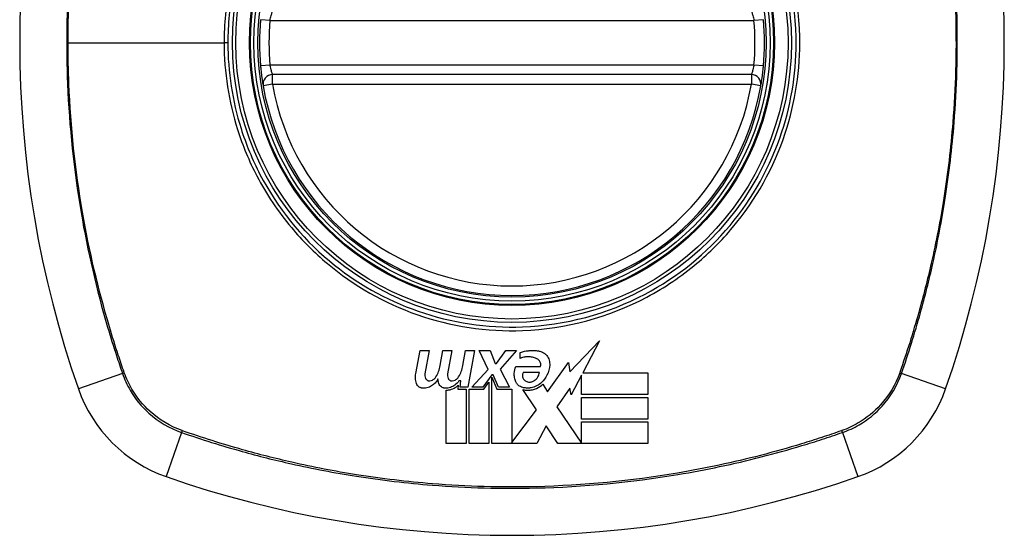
# Model space of a CAD drawing. Header units: inches. Extents: x 101 to 245, y 72 to 111.
# Tile 22 of 38: x 174.141 to 175.361, y 90.738 to 91.377. Entities that reach past the tile are written whole.
import ezdxf

# ---------------------------------------------------------------- set-up
doc = ezdxf.new("R2010")
doc.units = ezdxf.units.IN
doc.header["$MEASUREMENT"] = 0
doc.layers.add('Visible Edges(ANSI)', color=7, linetype='Continuous', lineweight=25)
doc.layers.add('Visible Tangent Edges(ANSI)', color=7, linetype='Continuous', lineweight=25)

msp = doc.modelspace()

# ---------------------------------------------------------------- linework, layer by layer
at = {"layer": 'Visible Edges(ANSI)'}
for p, q in [((175.0476, 91.309), (174.454, 91.309)), ((174.8227, 90.9406), (174.8592, 90.9791)), ((174.8592, 90.9791), (174.8385, 90.9393)), ((174.6316, 90.9385), (174.6371, 90.9671)), ((174.6371, 90.9671), (174.6481, 90.9671)), ((174.6481, 90.9671), (174.643, 90.9383)), ((174.6618, 90.9483), (174.6651, 90.9671)), ((174.6651, 90.9671), (174.6761, 90.9671)), ((174.6761, 90.9671), (174.671, 90.9383)), ((174.69, 90.9483), (174.6933, 90.9671)), ((174.6933, 90.9671), (174.7043, 90.9671)), ((174.7043, 90.9671), (174.6963, 90.9216)), ((174.7213, 90.9437), (174.7101, 90.9671)), ((174.7101, 90.9671), (174.7236, 90.9671)), ((174.7236, 90.9671), (174.7298, 90.9508)), ((174.7318, 90.9508), (174.7431, 90.9671)), ((174.7566, 90.9671), (174.7361, 90.9438)), ((174.7431, 90.9671), (174.7566, 90.9671)), ((174.7611, 90.9573), (174.7611, 90.9648)), ((174.7298, 90.9508), (174.7318, 90.9508)), ((174.7948, 90.9157), (174.821, 90.9524)), ((174.821, 90.9524), (174.8227, 90.9406)), ((174.7011, 90.9216), (174.7213, 90.9437)), ((174.7361, 90.9438), (174.7476, 90.9216)), ((174.7556, 90.9473), (174.7861, 90.9473)), ((174.7848, 90.9398), (174.7648, 90.9398)), ((174.8385, 90.9393), (174.9193, 90.9393)), ((174.9193, 90.9393), (174.9193, 90.9126)), ((174.6875, 90.9296), (174.6851, 90.9296)), ((174.6868, 90.9216), (174.6875, 90.9296)), ((174.7258, 90.9369), (174.7147, 90.9216)), ((174.7161, 90.9192), (174.7223, 90.9278)), ((174.7223, 90.9278), (174.7223, 90.8518)), ((174.7276, 90.9369), (174.7258, 90.9369)), ((174.7258, 90.8518), (174.7258, 90.9339)), ((174.7258, 90.9339), (174.7321, 90.9192)), ((174.7341, 90.9216), (174.7276, 90.9369)), ((174.7891, 90.9253), (174.7948, 90.9157)), ((174.8371, 90.9366), (174.8243, 90.9121)), ((174.8371, 90.9126), (174.8371, 90.9366)), ((174.6693, 90.8518), (174.6693, 90.9181)), ((174.6843, 90.9243), (174.6838, 90.9192)), ((174.6838, 90.9192), (174.6941, 90.9192)), ((174.6963, 90.9216), (174.6868, 90.9216)), ((174.6941, 90.9192), (174.6941, 90.8518)), ((174.6976, 90.8518), (174.6976, 90.9192)), ((174.6976, 90.9192), (174.7161, 90.9192)), ((174.7147, 90.9216), (174.7011, 90.9216)), ((174.7321, 90.9192), (174.7508, 90.9192)), ((174.7476, 90.9216), (174.7341, 90.9216)), ((174.7508, 90.9192), (174.7508, 90.8529)), ((174.7813, 90.8937), (174.7641, 90.9186)), ((174.8227, 90.9205), (174.8063, 90.8971)), ((174.8243, 90.9121), (174.8227, 90.9205)), ((174.9193, 90.9126), (174.8371, 90.9126)), ((174.8371, 90.8821), (174.8371, 90.9088)), ((174.8371, 90.9088), (174.9193, 90.9088)), ((174.9193, 90.9088), (174.9193, 90.8821)), ((174.7508, 90.8529), (174.7813, 90.8937)), ((174.8063, 90.8971), (174.8371, 90.8523)), ((174.9193, 90.8821), (174.8371, 90.8821)), ((174.8371, 90.8786), (174.9193, 90.8786)), ((174.8371, 90.8523), (174.8371, 90.8786)), ((174.9193, 90.8786), (174.9193, 90.8518)), ((174.7932, 90.8736), (174.7816, 90.8518)), ((174.8078, 90.8518), (174.7932, 90.8736)), ((174.6941, 90.8518), (174.6693, 90.8518)), ((174.7223, 90.8518), (174.6976, 90.8518)), ((174.7816, 90.8518), (174.7258, 90.8518)), ((174.9193, 90.8518), (174.8078, 90.8518))]:
    msp.add_line(p, q, dxfattribs=at)
for radius in [0.3199, 0.315]:
    msp.add_circle((174.7508, 91.3483), radius, dxfattribs=at)
for centre, radius, start, end in [((175.4398, 91.3483), 1.2992, 160.7337, 199.2663), ((174.0619, 91.3483), 1.2992, 340.7337, 19.2663), ((174.7508, 91.3483), 0.313, 174.7499, 185.2501), ((174.7508, 91.3483), 0.313, 354.7499, 5.2501), ((174.454, 91.2971), 0.0118, 90, 189.784), ((175.0476, 91.2971), 0.0118, 350.216, 90), ((174.7508, 91.3483), 0.313, 189.784, 350.216), ((174.3806, 90.9781), 0.1772, 199.2663, 250.7337), ((175.1211, 90.9781), 0.1772, 289.2663, 340.7337), ((174.7508, 92.0373), 1.2992, 250.7337, 289.2663)]:
    msp.add_arc(centre, radius, start, end, dxfattribs=at)
for points, knots in [([(174.4392, 91.3197), (174.4393, 91.3181), (174.4395, 91.3165), (174.4399, 91.3124), (174.4402, 91.31), (174.441, 91.3041), (174.4414, 91.3011), (174.4422, 91.2964), (174.4424, 91.2951), (174.4424, 91.2951)], [0, 0, 0, 0, 0.01176793, 0.01176793, 0.03059662, 0.03059662, 0.06072253, 0.06072253, 0.09414345, 0.09414345, 0.09414345, 0.09414345]), ([(175.0593, 91.2951), (175.0593, 91.2951), (175.0595, 91.2964), (175.0603, 91.3011), (175.0607, 91.3041), (175.0615, 91.31), (175.0618, 91.3124), (175.0622, 91.3165), (175.0624, 91.3181), (175.0625, 91.3197)], [0, 0, 0, 0, 0.03342093, 0.03342093, 0.06354683, 0.06354683, 0.08237552, 0.08237552, 0.09414345, 0.09414345, 0.09414345, 0.09414345]), ([(174.7611, 90.9648), (174.7629, 90.9654), (174.7647, 90.9658), (174.7677, 90.9664), (174.7689, 90.9666), (174.7708, 90.9668), (174.7715, 90.9669), (174.7727, 90.967), (174.7732, 90.967), (174.7743, 90.9671), (174.7748, 90.9671), (174.7761, 90.9671), (174.7769, 90.9671), (174.7797, 90.967), (174.7817, 90.9669), (174.7836, 90.9666)], [-0.05857853, -0.05857853, -0.05857853, -0.05857853, -0.04427096, -0.04427096, -0.03493369, -0.03493369, -0.0296881, -0.0296881, -0.0258246, -0.0258246, -0.02178743, -0.02178743, -0.01568984, -0.01568984, -0.00067754, -0.00067754, -0.00067754, -0.00067754]), ([(174.7836, 90.9666), (174.7849, 90.9664), (174.7862, 90.966), (174.7882, 90.9652), (174.789, 90.9648), (174.7909, 90.9637), (174.7919, 90.9629), (174.7943, 90.9604), (174.7955, 90.9587), (174.7972, 90.9547), (174.7976, 90.9524), (174.7976, 90.9499), (174.7976, 90.9496), (174.7976, 90.9493)], [-0.07879273, -0.07879273, -0.07879273, -0.07879273, -0.06865981, -0.06865981, -0.06195708, -0.06195708, -0.05155002, -0.05155002, -0.03492434, -0.03492434, -0.01659653, -0.01659653, -0.01443138, -0.01443138, -0.01443138, -0.01443138]), ([(174.7818, 90.9568), (174.7805, 90.9575), (174.7791, 90.958), (174.776, 90.9588), (174.7743, 90.9591), (174.772, 90.9593), (174.7715, 90.9593), (174.7707, 90.9593), (174.7704, 90.9593), (174.7699, 90.9593), (174.7696, 90.9593), (174.769, 90.9592), (174.7687, 90.9592), (174.7679, 90.9591), (174.7674, 90.959), (174.7649, 90.9587), (174.763, 90.9581), (174.7611, 90.9573)], [-0.05506664, -0.05506664, -0.05506664, -0.05506664, -0.04374259, -0.04374259, -0.03018084, -0.03018084, -0.0264387, -0.0264387, -0.02420765, -0.02420765, -0.02223233, -0.02223233, -0.01976957, -0.01976957, -0.01599104, -0.01599104, -0.00050036, -0.00050036, -0.00050036, -0.00050036]), ([(174.7861, 90.9473), (174.7861, 90.9475), (174.7862, 90.9477), (174.7864, 90.9487), (174.7865, 90.9495), (174.7863, 90.9514), (174.786, 90.9524), (174.7851, 90.9541), (174.7845, 90.9549), (174.7833, 90.956), (174.7826, 90.9565), (174.7818, 90.9568)], [-0.03010904, -0.03010904, -0.03010904, -0.03010904, -0.02874945, -0.02874945, -0.02177568, -0.02177568, -0.01355693, -0.01355693, -0.00629065, -0.00629065, 0, 0, 0, 0]), ([(174.6323, 90.9263), (174.6317, 90.9284), (174.6313, 90.9305), (174.631, 90.9346), (174.6312, 90.9366), (174.6316, 90.9385)], [-0.03334269, -0.03334269, -0.03334269, -0.03334269, -0.01618292, -0.01618292, -0.00041988, -0.00041988, -0.00041988, -0.00041988]), ([(174.643, 90.9383), (174.6429, 90.9374), (174.6428, 90.9365), (174.643, 90.9345), (174.6433, 90.9334), (174.6437, 90.9324)], [-0.01599987, -0.01599987, -0.01599987, -0.01599987, -0.00850266, -0.00850266, 0, 0, 0, 0]), ([(174.671, 90.9383), (174.6709, 90.9374), (174.6708, 90.9365), (174.671, 90.9345), (174.6713, 90.9334), (174.6717, 90.9324)], [-0.01604893, -0.01604893, -0.01604893, -0.01604893, -0.00847727, -0.00847727, 0, 0, 0, 0]), ([(174.7556, 90.9283), (174.7549, 90.93), (174.7543, 90.9317), (174.7537, 90.9352), (174.7535, 90.9369), (174.7537, 90.9416), (174.7544, 90.9446), (174.7556, 90.9473)], [-0.05252162, -0.05252162, -0.05252162, -0.05252162, -0.03802982, -0.03802982, -0.02406892, -0.02406892, 0, 0, 0, 0]), ([(174.7648, 90.9398), (174.7647, 90.9396), (174.7647, 90.9395), (174.7644, 90.9388), (174.7642, 90.9383), (174.7638, 90.9367), (174.7638, 90.9356), (174.7642, 90.9335), (174.7646, 90.9326), (174.7656, 90.931), (174.7662, 90.9304), (174.7668, 90.9298)], [-0.02954107, -0.02954107, -0.02954107, -0.02954107, -0.0279188, -0.0279188, -0.02353211, -0.02353211, -0.01478416, -0.01478416, -0.00692303, -0.00692303, 0, 0, 0, 0]), ([(174.7756, 90.9283), (174.7767, 90.9287), (174.7778, 90.9292), (174.7794, 90.9304), (174.7801, 90.9309), (174.7816, 90.9323), (174.7824, 90.9333), (174.784, 90.9361), (174.7846, 90.9379), (174.7848, 90.9398)], [-0.04086178, -0.04086178, -0.04086178, -0.04086178, -0.03180686, -0.03180686, -0.02543884, -0.02543884, -0.01530154, -0.01530154, 0, 0, 0, 0]), ([(174.7976, 90.9493), (174.7973, 90.9448), (174.7962, 90.9404), (174.7925, 90.9331), (174.7903, 90.9301), (174.7876, 90.9275)], [-0.0651785, -0.0651785, -0.0651785, -0.0651785, -0.02911205, -0.02911205, 0, 0, 0, 0]), ([(174.6406, 90.9203), (174.6404, 90.9203), (174.6402, 90.9204), (174.6399, 90.9204), (174.6397, 90.9204), (174.6395, 90.9204), (174.6394, 90.9204), (174.6392, 90.9205), (174.6392, 90.9205), (174.639, 90.9205), (174.6389, 90.9205), (174.6386, 90.9206), (174.6385, 90.9206), (174.6379, 90.9208), (174.6376, 90.9209), (174.6367, 90.9213), (174.6362, 90.9215), (174.635, 90.9224), (174.6343, 90.923), (174.6331, 90.9246), (174.6326, 90.9254), (174.6323, 90.9263)], [-0.02806933, -0.02806933, -0.02806933, -0.02806933, -0.02655837, -0.02655837, -0.0254402, -0.0254402, -0.02479565, -0.02479565, -0.02416023, -0.02416023, -0.02344141, -0.02344141, -0.02230527, -0.02230527, -0.01907839, -0.01907839, -0.01504987, -0.01504987, -0.00755311, -0.00755311, 0, 0, 0, 0]), ([(174.6591, 90.9318), (174.6584, 90.9304), (174.6575, 90.929), (174.6553, 90.9263), (174.6539, 90.9251), (174.6507, 90.9228), (174.6489, 90.9219), (174.6449, 90.9207), (174.6427, 90.9203), (174.6406, 90.9203)], [-0.06020904, -0.06020904, -0.06020904, -0.06020904, -0.04740935, -0.04740935, -0.03262202, -0.03262202, -0.01678225, -0.01678225, -0.00037275, -0.00037275, -0.00037275, -0.00037275]), ([(174.6437, 90.9324), (174.6439, 90.9321), (174.644, 90.9318), (174.6445, 90.9312), (174.6448, 90.9309), (174.6455, 90.9303), (174.6458, 90.9301), (174.6465, 90.9298), (174.6467, 90.9297), (174.6471, 90.9296), (174.6472, 90.9296), (174.6473, 90.9295), (174.6474, 90.9295), (174.6475, 90.9295), (174.6475, 90.9295), (174.6476, 90.9295), (174.6477, 90.9295), (174.6479, 90.9295), (174.648, 90.9295), (174.6483, 90.9294), (174.6486, 90.9294), (174.6488, 90.9295)], [-0.01825939, -0.01825939, -0.01825939, -0.01825939, -0.01555937, -0.01555937, -0.01215229, -0.01215229, -0.00884391, -0.00884391, -0.00670425, -0.00670425, -0.00603459, -0.00603459, -0.00561463, -0.00561463, -0.00522861, -0.00522861, -0.00473542, -0.00473542, -0.00393494, -0.00393494, -0.00196875, -0.00196875, -0.00196875, -0.00196875]), ([(174.6488, 90.9295), (174.65, 90.9296), (174.6512, 90.9299), (174.6529, 90.9308), (174.6536, 90.9312), (174.6551, 90.9324), (174.656, 90.9333), (174.6566, 90.9343)], [-0.02463691, -0.02463691, -0.02463691, -0.02463691, -0.01555528, -0.01555528, -0.00955626, -0.00955626, 0, 0, 0, 0]), ([(174.6681, 90.9203), (174.668, 90.9203), (174.6679, 90.9204), (174.6677, 90.9204), (174.6676, 90.9204), (174.6674, 90.9204), (174.6673, 90.9204), (174.6672, 90.9204), (174.6671, 90.9204), (174.6669, 90.9204), (174.6668, 90.9205), (174.6666, 90.9205), (174.6665, 90.9205), (174.666, 90.9206), (174.6657, 90.9207), (174.6646, 90.9211), (174.664, 90.9214), (174.6626, 90.9224), (174.662, 90.923), (174.6608, 90.9245), (174.6604, 90.9254), (174.6601, 90.9263)], [-0.02766047, -0.02766047, -0.02766047, -0.02766047, -0.02680401, -0.02680401, -0.0261056, -0.0261056, -0.02548201, -0.02548201, -0.02488025, -0.02488025, -0.02420509, -0.02420509, -0.02317395, -0.02317395, -0.02044509, -0.02044509, -0.01476326, -0.01476326, -0.00792574, -0.00792574, 0, 0, 0, 0]), ([(174.6851, 90.9296), (174.6837, 90.9274), (174.682, 90.9255), (174.6782, 90.9229), (174.6765, 90.922), (174.6725, 90.9207), (174.6703, 90.9203), (174.6681, 90.9203)], [-0.0529494, -0.0529494, -0.0529494, -0.0529494, -0.03254649, -0.03254649, -0.01730062, -0.01730062, -0.00039707, -0.00039707, -0.00039707, -0.00039707]), ([(174.6717, 90.9324), (174.6719, 90.9321), (174.672, 90.9318), (174.6725, 90.9312), (174.6728, 90.9308), (174.6735, 90.9303), (174.6739, 90.9301), (174.6746, 90.9297), (174.6749, 90.9296), (174.6753, 90.9296), (174.6754, 90.9295), (174.6755, 90.9295), (174.6756, 90.9295), (174.6757, 90.9295), (174.6757, 90.9295), (174.6758, 90.9295), (174.6759, 90.9295), (174.6761, 90.9295), (174.6762, 90.9294), (174.6764, 90.9294), (174.6766, 90.9295), (174.6768, 90.9295)], [-0.01824014, -0.01824014, -0.01824014, -0.01824014, -0.0154558, -0.0154558, -0.01198937, -0.01198937, -0.00859566, -0.00859566, -0.00615971, -0.00615971, -0.00546034, -0.00546034, -0.00503601, -0.00503601, -0.00465527, -0.00465527, -0.00417342, -0.00417342, -0.00341971, -0.00341971, -0.00194251, -0.00194251, -0.00194251, -0.00194251]), ([(174.6768, 90.9295), (174.6781, 90.9296), (174.6792, 90.9299), (174.681, 90.9308), (174.6817, 90.9312), (174.6832, 90.9324), (174.684, 90.9333), (174.6846, 90.9343)], [-0.02463866, -0.02463866, -0.02463866, -0.02463866, -0.01525184, -0.01525184, -0.00931987, -0.00931987, 0, 0, 0, 0]), ([(174.7661, 90.9208), (174.7655, 90.9209), (174.765, 90.921), (174.7633, 90.9213), (174.7622, 90.9218), (174.7599, 90.923), (174.7588, 90.9239), (174.7569, 90.9259), (174.7561, 90.9271), (174.7556, 90.9283)], [-0.03526655, -0.03526655, -0.03526655, -0.03526655, -0.03088657, -0.03088657, -0.02197862, -0.02197862, -0.01079591, -0.01079591, 0, 0, 0, 0]), ([(174.7641, 90.9186), (174.7654, 90.9183), (174.7667, 90.9181), (174.7685, 90.9179), (174.7689, 90.9179), (174.7697, 90.9179), (174.77, 90.9179), (174.7707, 90.9179), (174.771, 90.9179), (174.7715, 90.9179), (174.7718, 90.9179), (174.7724, 90.918), (174.7729, 90.918), (174.7742, 90.9182), (174.7752, 90.9183), (174.7778, 90.9189), (174.7795, 90.9194), (174.784, 90.9213), (174.7867, 90.9231), (174.7891, 90.9253)], [-0.06899169, -0.06899169, -0.06899169, -0.06899169, -0.05878002, -0.05878002, -0.05561, -0.05561, -0.05273167, -0.05273167, -0.05061216, -0.05061216, -0.04865735, -0.04865735, -0.04550856, -0.04550856, -0.03795067, -0.03795067, -0.02502911, -0.02502911, 0, 0, 0, 0]), ([(174.7876, 90.9275), (174.7858, 90.9258), (174.7837, 90.9243), (174.7792, 90.922), (174.7769, 90.9213), (174.7738, 90.9207), (174.7732, 90.9206), (174.7722, 90.9206), (174.7719, 90.9205), (174.7714, 90.9205), (174.7711, 90.9205), (174.7706, 90.9205), (174.7703, 90.9205), (174.7696, 90.9205), (174.7691, 90.9205), (174.7678, 90.9206), (174.767, 90.9207), (174.7661, 90.9208)], [-0.06373187, -0.06373187, -0.06373187, -0.06373187, -0.04404665, -0.04404665, -0.02524201, -0.02524201, -0.02033555, -0.02033555, -0.01791741, -0.01791741, -0.01602226, -0.01602226, -0.01392522, -0.01392522, -0.01050046, -0.01050046, -0.00386231, -0.00386231, -0.00386231, -0.00386231]), ([(174.7668, 90.9298), (174.7672, 90.9295), (174.7677, 90.9292), (174.7688, 90.9286), (174.7695, 90.9283), (174.7708, 90.928), (174.7714, 90.9279), (174.7722, 90.9278), (174.7723, 90.9278), (174.7726, 90.9278), (174.7727, 90.9278), (174.7729, 90.9278), (174.773, 90.9278), (174.7732, 90.9278), (174.7733, 90.9278), (174.7736, 90.9279), (174.7738, 90.9279), (174.7745, 90.928), (174.7751, 90.9281), (174.7756, 90.9283)], [-0.02524521, -0.02524521, -0.02524521, -0.02524521, -0.02119963, -0.02119963, -0.01548649, -0.01548649, -0.0107886, -0.0107886, -0.00949271, -0.00949271, -0.00871746, -0.00871746, -0.00802869, -0.00802869, -0.00716605, -0.00716605, -0.00583345, -0.00583345, -0.00150535, -0.00150535, -0.00150535, -0.00150535]), ([(174.6693, 90.9181), (174.6703, 90.9181), (174.6713, 90.9181), (174.6747, 90.9185), (174.677, 90.9193), (174.6811, 90.9214), (174.6828, 90.9228), (174.6843, 90.9243)], [-0.04317297, -0.04317297, -0.04317297, -0.04317297, -0.0356333, -0.0356333, -0.01696241, -0.01696241, 0, 0, 0, 0])]:
    msp.add_open_spline(points, degree=3, knots=knots, dxfattribs=at)
for points in [[(174.6566, 90.9343), (174.6592, 90.9386), (174.661, 90.9434), (174.6618, 90.9483)], [(174.6846, 90.9343), (174.6873, 90.9386), (174.6892, 90.9434), (174.69, 90.9483)], [(174.6601, 90.9263), (174.6595, 90.9281), (174.6592, 90.93), (174.6591, 90.9318)]]:
    msp.add_open_spline(points, degree=3, dxfattribs=at)
at = {"layer": 'Visible Tangent Edges(ANSI)'}
for p, q in [((174.4509, 91.3759), (174.4392, 91.377)), ((175.0625, 91.377), (175.0508, 91.3759)), ((174.4509, 91.3759), (175.0508, 91.3759)), ((174.2005, 91.3483), (174.394, 91.3483)), ((174.3986, 91.3483), (174.394, 91.3483)), ((174.4509, 91.3208), (174.4392, 91.3197)), ((175.0508, 91.3208), (174.4509, 91.3208)), ((175.0625, 91.3197), (175.0508, 91.3208)), ((174.454, 91.2971), (174.454, 91.309)), ((175.0476, 91.309), (175.0476, 91.2971)), ((174.454, 91.2971), (174.4424, 91.2951)), ((174.454, 91.2971), (175.0476, 91.2971)), ((175.0593, 91.2951), (175.0476, 91.2971)), ((174.268, 90.9387), (174.2134, 90.9196)), ((175.2883, 90.9196), (175.2337, 90.9387)), ((174.3413, 90.8655), (174.3222, 90.8109)), ((175.1604, 90.8655), (175.1795, 90.8109))]:
    msp.add_line(p, q, dxfattribs=at)
for radius in [0.3464, 0.3422, 0.3254, 0.3242]:
    msp.add_circle((174.7508, 91.3483), radius, dxfattribs=at)
for start, end in [(174.7499, 185.2501), (354.7499, 5.2501), (189.784, 350.216)]:
    msp.add_arc((174.7508, 91.3483), 0.3012, start, end, dxfattribs=at)
for centre, major_axis, start_param, end_param in [((174.2727, 90.9404), (0.00931, 0.00321), 4.18856, 4.452267), ((175.229, 90.9404), (-0.00931, 0.00321), 1.830918, 2.094625), ((174.3429, 90.8702), (0.00321, 0.00931), 1.830918, 2.094625), ((175.1588, 90.8702), (0.00321, -0.00931), 1.046967, 1.310674)]:
    msp.add_ellipse(centre, major_axis=major_axis, ratio=0.002592, start_param=start_param, end_param=end_param, dxfattribs=at)
for points, knots in [([(174.268, 91.7579), (174.2638, 91.7455), (174.2596, 91.7331), (174.2518, 91.7081), (174.2481, 91.6956), (174.2389, 91.6627), (174.2338, 91.6424), (174.2232, 91.5952), (174.2181, 91.5683), (174.2084, 91.5061), (174.2044, 91.4707), (174.1987, 91.3893), (174.198, 91.3433), (174.2021, 91.2441), (174.2077, 91.1908), (174.2249, 91.09), (174.2359, 91.0425), (174.2531, 90.9841), (174.2568, 90.9724), (174.263, 90.9534), (174.2655, 90.946), (174.268, 90.9387)], [0, 0, 0, 0, 0.099284, 0.099284, 0.198297, 0.198297, 0.356934, 0.356934, 0.563163, 0.563163, 0.83126, 0.83126, 1.179786, 1.179786, 1.583317, 1.583317, 1.95181, 1.95181, 2.045062, 2.045062, 2.103661, 2.103661, 2.103661, 2.103661]), ([(174.2005, 91.3483), (174.2005, 91.3773), (174.2015, 91.4062), (174.2061, 91.4705), (174.2101, 91.5059), (174.2199, 91.5679), (174.2251, 91.5948), (174.2358, 91.6419), (174.241, 91.6622), (174.2502, 91.695), (174.2539, 91.7075), (174.2618, 91.7323), (174.2658, 91.7443), (174.2701, 91.7567)], [-1.050919, -1.050919, -1.050919, -1.050919, -0.83126, -0.83126, -0.563163, -0.563163, -0.356934, -0.356934, -0.198297, -0.198297, -0.099284, -0.099284, -0.001246, -0.001246, -0.001246, -0.001246]), ([(175.2316, 91.7567), (175.2345, 91.7484), (175.2372, 91.7404), (175.2426, 91.7239), (175.2452, 91.7155), (175.2529, 91.6904), (175.2576, 91.6735), (175.2708, 91.6226), (175.2781, 91.5882), (175.2937, 91.4957), (175.2994, 91.4369), (175.3019, 91.3354), (175.3007, 91.2926), (175.2947, 91.2183), (175.291, 91.1869), (175.2818, 91.1287), (175.2766, 91.1019), (175.2659, 91.0548), (175.2607, 91.0344), (175.2515, 91.0017), (175.2477, 90.9892), (175.2399, 90.9644), (175.2359, 90.9524), (175.2316, 90.94)], [-2.104956, -2.104956, -2.104956, -2.104956, -2.039554, -2.039554, -1.972882, -1.972882, -1.839557, -1.839557, -1.572986, -1.572986, -1.126637, -1.126637, -0.801732, -0.801732, -0.563161, -0.563161, -0.356933, -0.356933, -0.198296, -0.198296, -0.099284, -0.099284, -0.001246, -0.001246, -0.001246, -0.001246]), ([(175.2337, 90.9387), (175.2379, 90.9511), (175.2421, 90.9635), (175.2499, 90.9885), (175.2536, 91.0011), (175.2628, 91.0339), (175.2679, 91.0543), (175.2785, 91.1015), (175.2836, 91.1284), (175.2927, 91.1867), (175.2964, 91.2181), (175.3023, 91.2925), (175.3035, 91.3354), (175.3011, 91.4371), (175.2955, 91.4959), (175.28, 91.5886), (175.2727, 91.623), (175.2597, 91.674), (175.255, 91.691), (175.2474, 91.7162), (175.2448, 91.7246), (175.2393, 91.7413), (175.2365, 91.7496), (175.2337, 91.7579)], [0, 0, 0, 0, 0.099284, 0.099284, 0.198296, 0.198296, 0.356933, 0.356933, 0.563161, 0.563161, 0.801732, 0.801732, 1.126637, 1.126637, 1.572986, 1.572986, 1.839557, 1.839557, 1.972882, 1.972882, 2.039554, 2.039554, 2.106203, 2.106203, 2.106203, 2.106203]), ([(174.3986, 91.3483), (174.3986, 91.3711), (174.4008, 91.3941), (174.411, 91.4457), (174.4203, 91.4737), (174.4456, 91.5268), (174.4617, 91.552), (174.4806, 91.5746), (174.5091, 91.6087), (174.5438, 91.637), (174.6194, 91.6778), (174.6591, 91.6909), (174.7361, 91.7021), (174.7735, 91.7017), (174.8542, 91.6882), (174.8984, 91.6715), (174.951, 91.6388), (174.9644, 91.6292), (174.9771, 91.6186), (175.0127, 91.5889), (175.0421, 91.5521), (175.0883, 91.463), (175.1019, 91.4096), (175.1038, 91.3157), (175.0979, 91.2758), (175.0715, 91.1957), (175.0495, 91.1561), (175.0211, 91.1221), (174.9921, 91.0873), (174.9563, 91.0584), (174.8692, 91.0123), (174.8169, 90.9983), (174.7199, 90.9947), (174.676, 91.0013), (174.5944, 91.0298), (174.557, 91.051), (174.5246, 91.078), (174.4892, 91.1077), (174.4598, 91.1442), (174.429, 91.2036), (174.4211, 91.2227), (174.4042, 91.2763), (174.3986, 91.3125), (174.3986, 91.3483)], [-3.141593, -3.141593, -3.141593, -3.141593, -2.946594, -2.946594, -2.696251, -2.696251, -2.445914, -2.445914, -2.445914, -2.067507, -2.067507, -1.716551, -1.716551, -1.405531, -1.405531, -1.016056, -1.016056, -0.875434, -0.875434, -0.875434, -0.479101, -0.479101, -0.021702, -0.021702, 0.31764, 0.31764, 0.695378, 0.695378, 0.695378, 1.082671, 1.082671, 1.532987, 1.532987, 1.905714, 1.905714, 2.266012, 2.266012, 2.266012, 2.660331, 2.660331, 2.835226, 2.835226, 3.141593, 3.141593, 3.141593, 3.141593]), ([(174.4774, 91.5772), (174.4582, 91.5544), (174.4419, 91.529), (174.4161, 91.4753), (174.4067, 91.4469), (174.3963, 91.3947), (174.394, 91.3714), (174.394, 91.3483)], [2.4459135, 2.4459135, 2.4459135, 2.4459135, 2.6962509, 2.6962509, 2.9465939, 2.9465939, 3.1415927, 3.1415927, 3.1415927, 3.1415927]), ([(175.0243, 91.1195), (175.0531, 91.1538), (175.0755, 91.1938), (175.1023, 91.2749), (175.1084, 91.3153), (175.1064, 91.4104), (175.0925, 91.4645), (175.0554, 91.5358), (175.0409, 91.5574), (175.0243, 91.5772)], [-0.695378, -0.695378, -0.695378, -0.695378, -0.31764, -0.31764, 0.021702, 0.021702, 0.479101, 0.479101, 0.69757, 0.69757, 0.69757, 0.69757]), ([(174.4509, 91.3759), (174.4513, 91.3781), (174.4518, 91.3802), (174.4528, 91.3838), (174.4532, 91.3852), (174.4537, 91.3868), (174.4539, 91.3872), (174.454, 91.3876), (174.454, 91.3877), (174.454, 91.3877)], [-0.09415008, -0.09415008, -0.09415008, -0.09415008, -0.0607268, -0.0607268, -0.03059878, -0.03059878, -0.01176876, -0.01176876, 0, 0, 0, 0]), ([(175.0476, 91.3877), (175.0476, 91.3877), (175.0477, 91.3876), (175.0478, 91.3872), (175.048, 91.3868), (175.0485, 91.3852), (175.0489, 91.3838), (175.0499, 91.3802), (175.0504, 91.3781), (175.0508, 91.3759)], [-0.09415008, -0.09415008, -0.09415008, -0.09415008, -0.08238132, -0.08238132, -0.06355131, -0.06355131, -0.03342328, -0.03342328, 0, 0, 0, 0]), ([(174.2701, 90.94), (174.2676, 90.9472), (174.2652, 90.9542), (174.259, 90.9731), (174.2553, 90.9848), (174.238, 91.043), (174.2268, 91.0904), (174.2094, 91.191), (174.2038, 91.2442), (174.2009, 91.3144), (174.2005, 91.3314), (174.2005, 91.3483)], [-2.102416, -2.102416, -2.102416, -2.102416, -2.045062, -2.045062, -1.95181, -1.95181, -1.583317, -1.583317, -1.179786, -1.179786, -1.050919, -1.050919, -1.050919, -1.050919]), ([(174.394, 91.3483), (174.394, 91.3121), (174.3997, 91.2754), (174.4169, 91.2211), (174.425, 91.2018), (174.4465, 91.1605), (174.4609, 91.1391), (174.4774, 91.1195)], [-3.1415927, -3.1415927, -3.1415927, -3.1415927, -2.8352255, -2.8352255, -2.6603308, -2.6603308, -2.4437372, -2.4437372, -2.4437372, -2.4437372]), ([(174.454, 91.309), (174.454, 91.309), (174.4538, 91.3096), (174.4531, 91.3118), (174.4527, 91.3133), (174.4519, 91.3161), (174.4516, 91.3173), (174.4512, 91.3192), (174.4511, 91.32), (174.4509, 91.3208)], [-0.09414345, -0.09414345, -0.09414345, -0.09414345, -0.06072253, -0.06072253, -0.03059662, -0.03059662, -0.01176793, -0.01176793, 0, 0, 0, 0]), ([(175.0508, 91.3208), (175.0506, 91.32), (175.0505, 91.3192), (175.05, 91.3173), (175.0498, 91.3161), (175.049, 91.3133), (175.0486, 91.3118), (175.0479, 91.3096), (175.0476, 91.309), (175.0476, 91.309)], [-0.09414345, -0.09414345, -0.09414345, -0.09414345, -0.08237552, -0.08237552, -0.06354683, -0.06354683, -0.03342093, -0.03342093, 0, 0, 0, 0]), ([(174.522, 91.0749), (174.5547, 91.0474), (174.5925, 91.0258), (174.675, 90.9969), (174.7195, 90.9901), (174.8177, 90.9937), (174.8707, 91.0081), (174.9401, 91.045), (174.9607, 91.0589), (174.9797, 91.0749)], [-2.266012, -2.266012, -2.266012, -2.266012, -1.905714, -1.905714, -1.532987, -1.532987, -1.082671, -1.082671, -0.873089, -0.873089, -0.873089, -0.873089]), ([(174.268, 90.9387), (174.2705, 90.9315), (174.2737, 90.9245), (174.2837, 90.9073), (174.2915, 90.8977), (174.3124, 90.8789), (174.3263, 90.8707), (174.3413, 90.8655)], [0, 0, 0, 0, 0.0558923, 0.0558923, 0.1453199, 0.1453199, 0.261048, 0.261048, 0.261048, 0.261048]), ([(174.342, 90.8678), (174.3274, 90.873), (174.3139, 90.8811), (174.2935, 90.8995), (174.2858, 90.9089), (174.276, 90.9256), (174.2728, 90.9325), (174.2703, 90.9395)], [-0.261048, -0.261048, -0.261048, -0.261048, -0.1453199, -0.1453199, -0.0558923, -0.0558923, 0, 0, 0, 0]), ([(175.2314, 90.9395), (175.2262, 90.9249), (175.2181, 90.9113), (175.1997, 90.891), (175.1903, 90.8833), (175.1735, 90.8735), (175.1667, 90.8703), (175.1597, 90.8678)], [-0.261048, -0.261048, -0.261048, -0.261048, -0.1453199, -0.1453199, -0.0558923, -0.0558923, 0, 0, 0, 0]), ([(175.1604, 90.8655), (175.1677, 90.868), (175.1747, 90.8712), (175.1919, 90.8812), (175.2015, 90.889), (175.2203, 90.9099), (175.2285, 90.9238), (175.2337, 90.9387)], [0, 0, 0, 0, 0.0558923, 0.0558923, 0.1453199, 0.1453199, 0.261048, 0.261048, 0.261048, 0.261048]), ([(174.3413, 90.8655), (174.3536, 90.8613), (174.3661, 90.8571), (174.391, 90.8493), (174.4036, 90.8456), (174.4364, 90.8364), (174.4568, 90.8313), (174.504, 90.8207), (174.5309, 90.8156), (174.5892, 90.8064), (174.6207, 90.8027), (174.695, 90.7969), (174.7379, 90.7957), (174.8396, 90.7981), (174.8984, 90.8037), (174.9911, 90.8192), (175.0255, 90.8264), (175.0766, 90.8395), (175.0935, 90.8442), (175.1187, 90.8518), (175.1271, 90.8544), (175.1438, 90.8598), (175.1521, 90.8627), (175.1604, 90.8655)], [0, 0, 0, 0, 0.099284, 0.099284, 0.198296, 0.198296, 0.356933, 0.356933, 0.563161, 0.563161, 0.801732, 0.801732, 1.126637, 1.126637, 1.572986, 1.572986, 1.839557, 1.839557, 1.972882, 1.972882, 2.039554, 2.039554, 2.106203, 2.106203, 2.106203, 2.106203]), ([(175.1592, 90.8676), (175.1509, 90.8647), (175.1429, 90.862), (175.1264, 90.8566), (175.1181, 90.854), (175.0929, 90.8463), (175.076, 90.8415), (175.0251, 90.8284), (174.9907, 90.8211), (174.8982, 90.8054), (174.8395, 90.7998), (174.7379, 90.7973), (174.6951, 90.7985), (174.6208, 90.8045), (174.5894, 90.8082), (174.5312, 90.8174), (174.5044, 90.8226), (174.4573, 90.8333), (174.437, 90.8385), (174.4042, 90.8477), (174.3917, 90.8514), (174.3669, 90.8593), (174.3549, 90.8633), (174.3425, 90.8676)], [-2.104956, -2.104956, -2.104956, -2.104956, -2.039554, -2.039554, -1.972882, -1.972882, -1.839557, -1.839557, -1.572986, -1.572986, -1.126637, -1.126637, -0.801732, -0.801732, -0.563161, -0.563161, -0.356933, -0.356933, -0.198296, -0.198296, -0.099284, -0.099284, -0.001246, -0.001246, -0.001246, -0.001246])]:
    msp.add_open_spline(points, degree=3, knots=knots, dxfattribs=at)
for points in [[(174.4774, 91.1195), (174.4909, 91.1033), (174.5058, 91.0884), (174.522, 91.0749)], [(174.9797, 91.0749), (174.9958, 91.0884), (175.0108, 91.1033), (175.0243, 91.1195)], [(174.2703, 90.9395), (174.2702, 90.9397), (174.2702, 90.9398), (174.2701, 90.94)], [(175.2316, 90.94), (175.2315, 90.9398), (175.2315, 90.9397), (175.2314, 90.9395)], [(174.3425, 90.8676), (174.3424, 90.8677), (174.3422, 90.8677), (174.342, 90.8678)], [(175.1597, 90.8678), (175.1595, 90.8677), (175.1593, 90.8677), (175.1592, 90.8676)]]:
    msp.add_open_spline(points, degree=3, dxfattribs=at)

doc.saveas('drawing.dxf')
